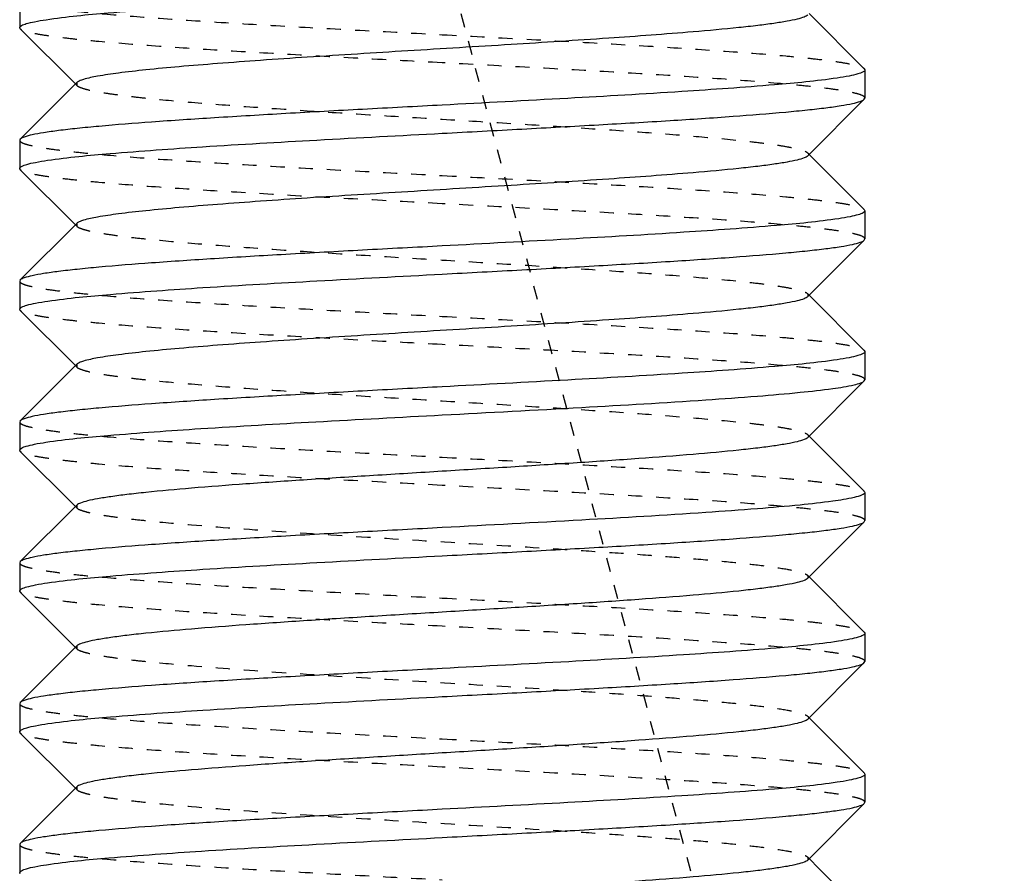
# Model space of a CAD drawing. Header units: millimetres. Extents: x -24622 to 57, y -1603 to 1112.
# Tile 31 of 219: x -23266 to -23259, y -279 to -273. Entities that reach past the tile are written whole.
import ezdxf

# ---------------------------------------------------------------- set-up
doc = ezdxf.new("R2010")
doc.units = ezdxf.units.MM
doc.linetypes.add('HIDDEN', pattern=[0.2, 0.1, -0.1])
doc.layers.add('02___PRT_ALL_AXES', color=7, linetype='Continuous')
doc.layers.add('DEFAULT_2', color=8, linetype='HIDDEN')

msp = doc.modelspace()

# ---------------------------------------------------------------- linework, layer by layer
at = {"color": 7, "linetype": 'Continuous'}
for p, q in [((-23260.0982, -273.4162), (-23260.4892, -273.0246)), ((-23266.0898, -273.1331), (-23266.094, -273.1247)), ((-23266.0898, -273.1331), (-23265.6989, -273.5246)), ((-23260.0982, -273.4162), (-23260.094, -273.4246)), ((-23265.6892, -273.5149), (-23266.0898, -273.9162)), ((-23260.4989, -274.0344), (-23260.0982, -273.6331)), ((-23260.0982, -273.6331), (-23260.094, -273.6246)), ((-23266.0898, -273.9162), (-23266.094, -273.9247)), ((-23260.0982, -274.4162), (-23260.4892, -274.0246)), ((-23266.0898, -274.1331), (-23266.094, -274.1246)), ((-23266.0898, -274.1331), (-23265.6989, -274.5246)), ((-23260.0982, -274.4162), (-23260.094, -274.4246)), ((-23265.6892, -274.5149), (-23266.0898, -274.9162)), ((-23260.4989, -275.0344), (-23260.0982, -274.6331)), ((-23260.0982, -274.6331), (-23260.094, -274.6247)), ((-23266.0898, -274.9162), (-23266.094, -274.9246)), ((-23260.0982, -275.4162), (-23260.4892, -275.0246)), ((-23266.0898, -275.1331), (-23266.094, -275.1246)), ((-23266.0898, -275.1331), (-23265.6989, -275.5246)), ((-23260.0982, -275.4162), (-23260.094, -275.4247)), ((-23265.6892, -275.5149), (-23266.0898, -275.9162)), ((-23260.4989, -276.0344), (-23260.0982, -275.6331)), ((-23260.0982, -275.6331), (-23260.094, -275.6246)), ((-23266.0898, -275.9162), (-23266.094, -275.9246)), ((-23260.0982, -276.4162), (-23260.4892, -276.0246)), ((-23266.0898, -276.1331), (-23266.094, -276.1247)), ((-23266.0898, -276.1331), (-23265.6989, -276.5246)), ((-23260.0982, -276.4162), (-23260.094, -276.4246)), ((-23265.6892, -276.5149), (-23266.0898, -276.9162)), ((-23260.4989, -277.0344), (-23260.0982, -276.6331)), ((-23260.0982, -276.6331), (-23260.094, -276.6246)), ((-23266.0898, -276.9162), (-23266.094, -276.9247)), ((-23260.0982, -277.4162), (-23260.4892, -277.0246)), ((-23266.0898, -277.1331), (-23266.094, -277.1246)), ((-23266.0898, -277.1331), (-23265.6989, -277.5246)), ((-23260.0982, -277.4162), (-23260.094, -277.4246)), ((-23265.6892, -277.5149), (-23266.0898, -277.9162)), ((-23260.0982, -277.6331), (-23260.094, -277.6247)), ((-23260.4989, -278.0344), (-23260.0982, -277.6331)), ((-23266.0898, -277.9162), (-23266.094, -277.9246)), ((-23260.4201, -278.0939), (-23260.4892, -278.0246)), ((-23260.0982, -278.4162), (-23260.4201, -278.0939)), ((-23266.0898, -278.1331), (-23266.094, -278.1246)), ((-23266.0898, -278.1331), (-23265.6989, -278.5246)), ((-23260.0982, -278.4162), (-23260.094, -278.4247)), ((-23265.6892, -278.5149), (-23266.0898, -278.9162)), ((-23260.4989, -279.0344), (-23260.0982, -278.6331)), ((-23260.0982, -278.6331), (-23260.094, -278.6247)), ((-23266.0898, -278.9162), (-23266.094, -278.9246)), ((-23260.4201, -279.0939), (-23260.4892, -279.0246)), ((-23260.0982, -279.4162), (-23260.4201, -279.0939)), ((-23266.0898, -279.1331), (-23266.094, -279.1247))]:
    msp.add_line(p, q, dxfattribs=at)
for points, start_tangent, end_tangent in [([(-23265.9073, -273.0682), (-23265.4663, -273.0198), (-23264.8078, -272.9714), (-23263.9922, -272.923), (-23263.094, -272.8746)], (0.988533, 0.151005), (0.998596, 0.052977)), ([(-23266.094, -273.1247), (-23266.0823, -273.1106), (-23266.0471, -273.0964), (-23265.9886, -273.0823), (-23265.9073, -273.0682)], (-0.007646, 0.999971), (0.988533, 0.151005)), ([(-23260.4989, -273.0344), (-23260.5254, -273.0494), (-23260.5748, -273.0644), (-23260.6465, -273.0794), (-23260.7401, -273.0944), (-23260.8546, -273.1095), (-23260.989, -273.1245), (-23261.3126, -273.1545), (-23261.9124, -273.1996), (-23262.6063, -273.2446), (-23263.339, -273.2897), (-23264.0522, -273.3347), (-23264.3835, -273.3572), (-23264.6891, -273.3798), (-23264.9628, -273.4023), (-23265.1991, -273.4248), (-23265.3933, -273.4473), (-23265.5415, -273.4699), (-23265.6408, -273.4924), (-23265.6714, -273.5036), (-23265.6891, -273.5149)], (-0.705911, -0.7083), (-0.70615, -0.708063)), ([(-23260.094, -273.4246), (-23260.1065, -273.4392), (-23260.1439, -273.4537), (-23260.2058, -273.4682), (-23260.2917, -273.4827)], (0.000879, -1), (-0.989138, -0.146988)), ([(-23260.2917, -273.4827), (-23260.7361, -273.5307), (-23261.3931, -273.5787), (-23262.2033, -273.6267), (-23263.094, -273.6746)], (-0.989138, -0.146988), (-0.998596, -0.052977)), ([(-23263.094, -273.8746), (-23262.5284, -273.8445), (-23261.9827, -273.8142), (-23261.4772, -273.7841), (-23261.0297, -273.7539), (-23260.6562, -273.7237), (-23260.5016, -273.7086), (-23260.3702, -273.6935), (-23260.2634, -273.6784), (-23260.182, -273.6633), (-23260.1268, -273.6482), (-23260.0982, -273.6331)], (0.998596, 0.052977), (0.705917, 0.708295)), ([(-23263.094, -273.6746), (-23263.6596, -273.7048), (-23264.2053, -273.735), (-23264.7108, -273.7652), (-23265.1584, -273.7954), (-23265.5318, -273.8256), (-23265.6865, -273.8407), (-23265.8178, -273.8558), (-23265.9247, -273.8709), (-23266.0061, -273.886), (-23266.0613, -273.9011), (-23266.0898, -273.9162)], (-0.998596, -0.052977), (-0.705922, -0.70829)), ([(-23265.8969, -274.0666), (-23265.4527, -274.0186), (-23264.7956, -273.9706), (-23263.9851, -273.9226), (-23263.094, -273.8746)], (0.989107, 0.1472), (0.998596, 0.052977)), ([(-23260.4989, -274.0344), (-23260.5254, -274.0494), (-23260.5748, -274.0644), (-23260.6465, -274.0794), (-23260.7401, -274.0944), (-23260.8546, -274.1095), (-23260.989, -274.1245), (-23261.3126, -274.1545), (-23261.9124, -274.1996), (-23262.6063, -274.2446), (-23263.339, -274.2897), (-23264.0522, -274.3347), (-23264.3835, -274.3572), (-23264.6891, -274.3798), (-23264.9628, -274.4023), (-23265.1991, -274.4248), (-23265.3933, -274.4473), (-23265.5415, -274.4699), (-23265.6408, -274.4924), (-23265.6714, -274.5036), (-23265.6892, -274.5149)], (-0.7072, -0.707014), (-0.706711, -0.707503)), ([(-23266.094, -274.1246), (-23266.0816, -274.1101), (-23266.0443, -274.0956), (-23265.9826, -274.0811), (-23265.8969, -274.0666)], (-0.001278, 0.999999), (0.989107, 0.1472)), ([(-23260.2801, -274.481), (-23260.7209, -274.5294), (-23261.3795, -274.5778), (-23262.1954, -274.6262), (-23263.094, -274.6746)], (-0.988496, -0.151248), (-0.998596, -0.052977)), ([(-23260.094, -274.4246), (-23260.1057, -274.4387), (-23260.1408, -274.4528), (-23260.1991, -274.4669), (-23260.2801, -274.481)], (0.008222, -0.999966), (-0.988496, -0.151248)), ([(-23263.094, -274.6746), (-23263.6596, -274.7048), (-23264.2053, -274.735), (-23264.7107, -274.7652), (-23265.1583, -274.7954), (-23265.5318, -274.8256), (-23265.6864, -274.8407), (-23265.8178, -274.8558), (-23265.9247, -274.8709), (-23266.006, -274.886), (-23266.0613, -274.9011), (-23266.0898, -274.9162)], (-0.998596, -0.052977), (-0.70598, -0.708232)), ([(-23263.094, -274.8746), (-23262.5284, -274.8444), (-23261.9827, -274.8142), (-23261.4772, -274.784), (-23261.0296, -274.7538), (-23260.6561, -274.7237), (-23260.5015, -274.7086), (-23260.3702, -274.6935), (-23260.2633, -274.6784), (-23260.182, -274.6633), (-23260.1268, -274.6482), (-23260.0983, -274.6331)], (0.998596, 0.052977), (0.706009, 0.708203)), ([(-23265.8947, -275.0663), (-23265.4499, -275.0184), (-23264.7931, -274.9705), (-23263.9836, -274.9226), (-23263.094, -274.8746)], (0.989224, 0.146408), (0.998596, 0.052977)), ([(-23260.4989, -275.0344), (-23260.5254, -275.0494), (-23260.5748, -275.0644), (-23260.6465, -275.0794), (-23260.7401, -275.0944), (-23260.8546, -275.1095), (-23260.989, -275.1245), (-23261.3126, -275.1545), (-23261.9124, -275.1996), (-23262.6063, -275.2446), (-23263.339, -275.2897), (-23264.0522, -275.3347), (-23264.3835, -275.3572), (-23264.6891, -275.3798), (-23264.9628, -275.4023), (-23265.1991, -275.4248), (-23265.3933, -275.4473), (-23265.5415, -275.4699), (-23265.6408, -275.4924), (-23265.6714, -275.5036), (-23265.6891, -275.5149)], (-0.705733, -0.708478), (-0.706419, -0.707794)), ([(-23266.094, -275.1246), (-23266.0813, -275.11), (-23266.0436, -275.0954), (-23265.9812, -275.0809), (-23265.8947, -275.0663)], (0.008967, 0.99996), (0.989224, 0.146408)), ([(-23260.094, -275.4247), (-23260.1065, -275.4392), (-23260.1436, -275.4536), (-23260.2051, -275.4681), (-23260.2904, -275.4825)], (-0.005671, -0.999984), (-0.989071, -0.147441)), ([(-23260.2904, -275.4825), (-23260.7343, -275.5306), (-23261.3915, -275.5786), (-23262.2024, -275.6266), (-23263.094, -275.6746)], (-0.989071, -0.147441), (-0.998596, -0.052977)), ([(-23263.094, -275.8746), (-23262.1032, -275.8211), (-23261.2237, -275.7675), (-23260.8573, -275.7407), (-23260.554, -275.7139), (-23260.3225, -275.6872), (-23260.1693, -275.6604)], (0.998596, 0.052977), (0.972729, 0.231945)), ([(-23260.1693, -275.6604), (-23260.1229, -275.6467), (-23260.0983, -275.6331)], (0.972729, 0.231945), (0.707874, 0.706339)), ([(-23263.094, -275.6746), (-23263.6597, -275.7048), (-23264.2053, -275.735), (-23264.7108, -275.7652), (-23265.1584, -275.7954), (-23265.5319, -275.8256), (-23265.6865, -275.8407), (-23265.8178, -275.8558), (-23265.9247, -275.8709), (-23266.0061, -275.886), (-23266.0613, -275.9011), (-23266.0898, -275.9162)], (-0.998596, -0.052977), (-0.706032, -0.70818)), ([(-23265.9082, -276.0683), (-23265.4675, -276.0199), (-23264.8089, -275.9715), (-23263.9928, -275.9231), (-23263.094, -275.8746)], (0.98848, 0.151353), (0.998596, 0.052977)), ([(-23266.094, -276.1247), (-23266.0824, -276.1106), (-23266.0473, -276.0965), (-23265.9891, -276.0824), (-23265.9082, -276.0683)], (-0.008478, 0.999964), (0.98848, 0.151353)), ([(-23260.4989, -276.0344), (-23260.5255, -276.0494), (-23260.5748, -276.0644), (-23260.6466, -276.0794), (-23260.7402, -276.0945), (-23260.8547, -276.1095), (-23260.9891, -276.1245), (-23261.3127, -276.1545), (-23261.6996, -276.1845), (-23262.136, -276.2146), (-23262.6064, -276.2446), (-23263.0942, -276.2746), (-23263.5819, -276.3047), (-23264.0523, -276.3347), (-23264.4886, -276.3647), (-23264.8755, -276.3948), (-23265.1991, -276.4248), (-23265.3335, -276.4398), (-23265.448, -276.4548), (-23265.5415, -276.4699), (-23265.6133, -276.4849), (-23265.6626, -276.4999), (-23265.6892, -276.5149)], (-0.708097, -0.706115), (-0.706219, -0.707993)), ([(-23260.094, -276.4246), (-23260.1129, -276.4425), (-23260.1693, -276.4604)], (0, -1), (-0.972729, -0.231945)), ([(-23260.1693, -276.4604), (-23260.3225, -276.4872), (-23260.554, -276.5139), (-23260.8573, -276.5407), (-23261.2237, -276.5675), (-23262.1032, -276.6211), (-23263.094, -276.6746)], (-0.972729, -0.231945), (-0.998596, -0.052977)), ([(-23263.094, -276.8746), (-23262.5284, -276.8444), (-23261.9827, -276.8142), (-23261.4772, -276.7841), (-23261.0296, -276.7539), (-23260.6562, -276.7237), (-23260.5016, -276.7086), (-23260.3702, -276.6935), (-23260.2634, -276.6784), (-23260.182, -276.6633), (-23260.1268, -276.6482), (-23260.0982, -276.6331)], (0.998596, 0.052977), (0.705925, 0.708286)), ([(-23263.094, -276.6746), (-23263.6596, -276.7048), (-23264.2053, -276.735), (-23264.7108, -276.7652), (-23265.1584, -276.7954), (-23265.5318, -276.8256), (-23265.6865, -276.8407), (-23265.8178, -276.8558), (-23265.9247, -276.8709), (-23266.0061, -276.886), (-23266.0613, -276.9011), (-23266.0898, -276.9162)], (-0.998596, -0.052977), (-0.705914, -0.708298)), ([(-23265.896, -277.0665), (-23265.4515, -277.0185), (-23264.7945, -276.9706), (-23263.9845, -276.9226), (-23263.094, -276.8746)], (0.989157, 0.146863), (0.998596, 0.052977)), ([(-23266.094, -277.1246), (-23266.0815, -277.1101), (-23266.0441, -277.0956), (-23265.9821, -277.081), (-23265.896, -277.0665)], (-0.000202, 1), (0.989157, 0.146863)), ([(-23260.4989, -277.0344), (-23260.5254, -277.0494), (-23260.5748, -277.0644), (-23260.6465, -277.0794), (-23260.7401, -277.0944), (-23260.8546, -277.1095), (-23260.989, -277.1245), (-23261.3126, -277.1545), (-23261.6995, -277.1845), (-23262.1359, -277.2146), (-23262.6063, -277.2446), (-23263.094, -277.2746), (-23263.5817, -277.3047), (-23264.0522, -277.3347), (-23264.4886, -277.3647), (-23264.8754, -277.3948), (-23265.1991, -277.4248), (-23265.3335, -277.4398), (-23265.448, -277.4548), (-23265.5415, -277.4699), (-23265.6133, -277.4849), (-23265.6626, -277.4999), (-23265.6891, -277.5149)], (-0.705646, -0.708565), (-0.70669, -0.707524)), ([(-23260.2816, -277.4812), (-23260.7228, -277.5296), (-23261.3812, -277.5779), (-23262.1964, -277.6263), (-23263.094, -277.6746)], (-0.988581, -0.15069), (-0.998596, -0.052977)), ([(-23260.094, -277.4246), (-23260.1058, -277.4387), (-23260.1412, -277.4529), (-23260.2, -277.4671), (-23260.2816, -277.4812)], (0.007222, -0.999974), (-0.988581, -0.15069)), ([(-23263.094, -277.6746), (-23263.6596, -277.7048), (-23264.2052, -277.735), (-23264.7107, -277.7652), (-23265.1583, -277.7954), (-23265.5318, -277.8256), (-23265.6864, -277.8407), (-23265.8178, -277.8558), (-23265.9247, -277.8709), (-23266.006, -277.886), (-23266.0613, -277.9011), (-23266.0898, -277.9162)], (-0.998596, -0.052977), (-0.705983, -0.708229)), ([(-23263.094, -277.8746), (-23262.5284, -277.8444), (-23261.9827, -277.8142), (-23261.4772, -277.784), (-23261.0296, -277.7538), (-23260.6561, -277.7237), (-23260.5015, -277.7086), (-23260.3702, -277.6935), (-23260.2633, -277.6784), (-23260.182, -277.6633), (-23260.1268, -277.6482), (-23260.0983, -277.6331)], (0.998596, 0.052977), (0.706019, 0.708192)), ([(-23265.8944, -278.0662), (-23265.4495, -278.0183), (-23264.7928, -277.9704), (-23263.9834, -277.9225), (-23263.094, -277.8746)], (0.98924, 0.146305), (0.998596, 0.052977)), ([(-23260.4989, -278.0344), (-23260.5254, -278.0494), (-23260.5748, -278.0644), (-23260.6465, -278.0794), (-23260.7401, -278.0944), (-23260.8546, -278.1095), (-23260.989, -278.1245), (-23261.3126, -278.1545), (-23261.6995, -278.1845), (-23262.1359, -278.2146), (-23262.6063, -278.2446), (-23263.094, -278.2746), (-23263.5818, -278.3047), (-23264.0522, -278.3347), (-23264.4886, -278.3647), (-23264.8754, -278.3948), (-23265.1991, -278.4248), (-23265.3335, -278.4398), (-23265.448, -278.4548), (-23265.5415, -278.4699), (-23265.6133, -278.4849), (-23265.6626, -278.4999), (-23265.6892, -278.5149)], (-0.707117, -0.707096), (-0.70586, -0.708351)), ([(-23266.094, -278.1246), (-23266.0813, -278.11), (-23266.0436, -278.0954), (-23265.9811, -278.0808), (-23265.8944, -278.0662)], (0.008728, 0.999962), (0.98924, 0.146305)), ([(-23260.094, -278.4247), (-23260.1066, -278.4392), (-23260.1439, -278.4537), (-23260.2058, -278.4682), (-23260.2916, -278.4827)], (-0.006651, -0.999978), (-0.989131, -0.147034)), ([(-23260.2916, -278.4827), (-23260.7359, -278.5307), (-23261.3928, -278.5787), (-23262.2032, -278.6267), (-23263.094, -278.6746)], (-0.989131, -0.147034), (-0.998596, -0.052977)), ([(-23263.094, -278.6746), (-23263.6597, -278.7048), (-23264.2053, -278.735), (-23264.7109, -278.7652), (-23265.1584, -278.7954), (-23265.5319, -278.8256), (-23265.6865, -278.8407), (-23265.8179, -278.8558), (-23265.9247, -278.8709), (-23266.0061, -278.886), (-23266.0613, -278.9011), (-23266.0898, -278.9162)], (-0.998596, -0.052977), (-0.706038, -0.708174)), ([(-23263.094, -278.8746), (-23262.5284, -278.8444), (-23261.9828, -278.8142), (-23261.4773, -278.7841), (-23261.0297, -278.7539), (-23260.6562, -278.7237), (-23260.5016, -278.7086), (-23260.3702, -278.6935), (-23260.2634, -278.6784), (-23260.182, -278.6633), (-23260.1268, -278.6482), (-23260.0982, -278.6331)], (0.998596, 0.052977), (0.706, 0.708212)), ([(-23265.9038, -279.0677), (-23265.4617, -279.0194), (-23264.8037, -278.9711), (-23263.9898, -278.9229), (-23263.094, -278.8746)], (0.988734, 0.149681), (0.998596, 0.052977)), ([(-23266.094, -279.1247), (-23266.0821, -279.1104), (-23266.0461, -279.0962), (-23265.9865, -279.0819), (-23265.9038, -279.0677)], (-0.004748, 0.999989), (0.988734, 0.149681)), ([(-23260.4989, -279.0344), (-23260.5254, -279.0494), (-23260.5748, -279.0644), (-23260.6465, -279.0794), (-23260.7401, -279.0944), (-23260.8546, -279.1095), (-23260.989, -279.1245), (-23261.3126, -279.1545), (-23261.6995, -279.1845), (-23262.1359, -279.2146), (-23262.6063, -279.2446), (-23263.094, -279.2746), (-23263.5817, -279.3047), (-23264.0522, -279.3347), (-23264.4886, -279.3647), (-23264.8754, -279.3948), (-23265.1991, -279.4248), (-23265.3335, -279.4398), (-23265.448, -279.4548), (-23265.5415, -279.4699), (-23265.6133, -279.4849), (-23265.6626, -279.4999), (-23265.6891, -279.5149)], (-0.705678, -0.708532), (-0.706932, -0.707281))]:
    msp.add_spline(points, degree=3, dxfattribs=dict(at, start_tangent=start_tangent, end_tangent=end_tangent))
at = {"layer": '02___PRT_ALL_AXES', "color": 7, "linetype": 'Continuous'}
for p, q in [((-23266.094, -272.9246), (-23266.094, -273.1246)), ((-23260.094, -273.4246), (-23260.094, -273.6246)), ((-23266.094, -273.9246), (-23266.094, -274.1246)), ((-23260.094, -274.4246), (-23260.094, -274.6246)), ((-23266.094, -274.9246), (-23266.094, -275.1246)), ((-23260.094, -275.4246), (-23260.094, -275.6246)), ((-23266.094, -275.9246), (-23266.094, -276.1246)), ((-23260.094, -276.4246), (-23260.094, -276.6246)), ((-23266.094, -276.9246), (-23266.094, -277.1246)), ((-23260.094, -277.4246), (-23260.094, -277.6246)), ((-23266.094, -277.9246), (-23266.094, -278.1246)), ((-23260.094, -278.4246), (-23260.094, -278.6246)), ((-23266.094, -278.9246), (-23266.094, -279.1246))]:
    msp.add_line(p, q, dxfattribs=at)
at = {"layer": 'DEFAULT_2', "color": 8, "linetype": 'HIDDEN'}
for p, q in [((-23259.1044, -287.4196), (-23265.0572, -265.2033)), ((-23265.6989, -273.5246), (-23265.6892, -273.5344)), ((-23265.6892, -273.5149), (-23265.6892, -273.5344)), ((-23260.4892, -274.0246), (-23260.4989, -274.0149)), ((-23265.6989, -274.5246), (-23265.6892, -274.5344)), ((-23265.6892, -274.5149), (-23265.6892, -274.5344)), ((-23260.4892, -275.0246), (-23260.4989, -275.0149)), ((-23260.4989, -275.0149), (-23260.4989, -275.0344)), ((-23265.6989, -275.5246), (-23265.6892, -275.5344)), ((-23265.6892, -275.5149), (-23265.6892, -275.5344)), ((-23260.4892, -276.0246), (-23260.4989, -276.0149)), ((-23260.4989, -276.0149), (-23260.494, -276.0246)), ((-23260.494, -276.0246), (-23260.4989, -276.0344)), ((-23265.6989, -276.5246), (-23265.6892, -276.5344)), ((-23265.6892, -276.5149), (-23265.6892, -276.5344)), ((-23260.4892, -277.0246), (-23260.4989, -277.0149)), ((-23260.4989, -277.0149), (-23260.4989, -277.0344)), ((-23265.6989, -277.5246), (-23265.6892, -277.5344)), ((-23265.6892, -277.5149), (-23265.6892, -277.5344)), ((-23260.4892, -278.0246), (-23260.4989, -278.0149)), ((-23265.6989, -278.5246), (-23265.6892, -278.5344)), ((-23265.6892, -278.5149), (-23265.6892, -278.5344)), ((-23260.4892, -279.0246), (-23260.4989, -279.0149)), ((-23260.4989, -279.0149), (-23260.4989, -279.0344))]:
    msp.add_line(p, q, dxfattribs=at)
for points, start_tangent, end_tangent in [([(-23266.094, -272.9246), (-23266.0797, -272.9402), (-23266.0365, -272.9558), (-23265.9651, -272.9715), (-23265.8659, -272.9871), (-23265.7401, -273.0027), (-23265.5887, -273.0184), (-23265.2157, -273.0496), (-23264.761, -273.0809), (-23264.2424, -273.1121), (-23263.6793, -273.1434), (-23263.094, -273.1746)], (-0.006208, -0.999981), (0.998596, -0.052977)), ([(-23263.094, -273.3746), (-23263.6597, -273.3444), (-23264.2053, -273.3142), (-23264.7109, -273.284), (-23265.1585, -273.2539), (-23265.5319, -273.2237), (-23265.6865, -273.2086), (-23265.8179, -273.1935), (-23265.9247, -273.1784), (-23266.0061, -273.1633), (-23266.0613, -273.1482), (-23266.0898, -273.1331)], (-0.998596, 0.052977), (-0.706033, 0.708179)), ([(-23263.094, -273.1746), (-23262.5284, -273.2048), (-23261.9828, -273.235), (-23261.4773, -273.2652), (-23261.0297, -273.2954), (-23260.6563, -273.3256), (-23260.5016, -273.3407), (-23260.3702, -273.3558), (-23260.2634, -273.3709), (-23260.182, -273.386), (-23260.1268, -273.4011), (-23260.0982, -273.4162)], (0.998596, -0.052977), (0.70599, -0.708222)), ([(-23260.094, -273.6246), (-23260.1086, -273.609), (-23260.1519, -273.5933), (-23260.2235, -273.5777), (-23260.3227, -273.5621), (-23260.4487, -273.5465), (-23260.6, -273.5309), (-23260.9731, -273.4996), (-23261.4277, -273.4684), (-23261.9462, -273.4371), (-23262.509, -273.4059), (-23263.094, -273.3746)], (-0.008222, 0.999966), (-0.998596, 0.052977)), ([(-23265.6892, -273.5344), (-23265.6626, -273.5494), (-23265.6133, -273.5644), (-23265.5415, -273.5794), (-23265.448, -273.5944), (-23265.3335, -273.6095), (-23265.1991, -273.6245), (-23264.8754, -273.6545), (-23264.4886, -273.6845), (-23264.0522, -273.7146), (-23263.5818, -273.7446), (-23263.094, -273.7746), (-23262.6063, -273.8047), (-23262.1359, -273.8347), (-23261.6995, -273.8647), (-23261.3126, -273.8948), (-23260.989, -273.9248), (-23260.8546, -273.9398), (-23260.7401, -273.9548), (-23260.6465, -273.9699), (-23260.5748, -273.9849), (-23260.5254, -273.9999), (-23260.4989, -274.0149)], (0.70586, -0.708351), (0.707117, -0.707096)), ([(-23266.094, -273.9247), (-23266.0795, -273.9403), (-23266.0362, -273.9559), (-23265.9646, -273.9716), (-23265.8653, -273.9872), (-23265.7394, -274.0028), (-23265.5881, -274.0184), (-23265.215, -274.0497), (-23264.7604, -274.0809), (-23264.2419, -274.1121), (-23263.679, -274.1434), (-23263.094, -274.1746)], (0.007646, -0.999971), (0.998596, -0.052977)), ([(-23260.4989, -274.0149), (-23260.494, -274.0246), (-23260.4989, -274.0344)], (0.707117, -0.707096), (-0.7072, -0.707014)), ([(-23263.094, -274.3746), (-23263.6596, -274.3445), (-23264.2052, -274.3142), (-23264.7107, -274.2841), (-23265.1583, -274.2539), (-23265.5318, -274.2237), (-23265.6864, -274.2086), (-23265.8178, -274.1935), (-23265.9247, -274.1784), (-23266.0061, -274.1633), (-23266.0613, -274.1482), (-23266.0898, -274.1331)], (-0.998596, 0.052977), (-0.705994, 0.708218)), ([(-23263.094, -274.1746), (-23262.5284, -274.2048), (-23261.9827, -274.235), (-23261.4772, -274.2652), (-23261.0296, -274.2954), (-23260.6561, -274.3256), (-23260.5015, -274.3407), (-23260.3702, -274.3558), (-23260.2633, -274.3709), (-23260.182, -274.386), (-23260.1268, -274.4011), (-23260.0983, -274.4162)], (0.998596, -0.052977), (0.70604, -0.708172)), ([(-23260.094, -274.6247), (-23260.1084, -274.6091), (-23260.1515, -274.5934), (-23260.223, -274.5778), (-23260.3221, -274.5622), (-23260.448, -274.5465), (-23260.5993, -274.5309), (-23260.9724, -274.4997), (-23261.427, -274.4684), (-23261.9457, -274.4372), (-23262.5088, -274.4059), (-23263.094, -274.3746)], (0.005671, 0.999984), (-0.998596, 0.052977)), ([(-23265.6891, -274.5344), (-23265.6626, -274.5494), (-23265.6133, -274.5644), (-23265.5415, -274.5794), (-23265.448, -274.5944), (-23265.3335, -274.6095), (-23265.1991, -274.6245), (-23264.8754, -274.6545), (-23264.4886, -274.6845), (-23264.0522, -274.7146), (-23263.5817, -274.7446), (-23263.094, -274.7746), (-23262.6063, -274.8047), (-23262.1359, -274.8347), (-23261.6995, -274.8647), (-23261.3126, -274.8948), (-23260.989, -274.9248), (-23260.8546, -274.9398), (-23260.7401, -274.9548), (-23260.6465, -274.9699), (-23260.5748, -274.9849), (-23260.5254, -274.9999), (-23260.4989, -275.0149)], (0.70669, -0.707524), (0.705646, -0.708565)), ([(-23266.094, -274.9246), (-23266.0796, -274.9403), (-23266.0363, -274.9559), (-23265.9648, -274.9715), (-23265.8656, -274.9871), (-23265.7397, -275.0028), (-23265.5883, -275.0184), (-23265.2152, -275.0496), (-23264.7606, -275.0809), (-23264.242, -275.1121), (-23263.6791, -275.1434), (-23263.094, -275.1746)], (0.001278, -0.999999), (0.998596, -0.052977)), ([(-23263.094, -275.3746), (-23263.6596, -275.3445), (-23264.2053, -275.3142), (-23264.7108, -275.2841), (-23265.1584, -275.2539), (-23265.5318, -275.2237), (-23265.6865, -275.2086), (-23265.8178, -275.1935), (-23265.9247, -275.1784), (-23266.0061, -275.1633), (-23266.0613, -275.1482), (-23266.0898, -275.1331)], (-0.998596, 0.052977), (-0.705905, 0.708306)), ([(-23263.094, -275.1746), (-23262.5284, -275.2048), (-23261.9827, -275.235), (-23261.4772, -275.2652), (-23261.0296, -275.2954), (-23260.6562, -275.3256), (-23260.5016, -275.3407), (-23260.3702, -275.3558), (-23260.2634, -275.3709), (-23260.182, -275.386), (-23260.1268, -275.4011), (-23260.0982, -275.4162)], (0.998596, -0.052977), (0.70594, -0.708272)), ([(-23260.094, -275.6246), (-23260.1085, -275.609), (-23260.1517, -275.5934), (-23260.2232, -275.5778), (-23260.3224, -275.5621), (-23260.4483, -275.5465), (-23260.5997, -275.5309), (-23260.9728, -275.4996), (-23261.4274, -275.4684), (-23261.946, -275.4371), (-23262.5088, -275.4059), (-23263.094, -275.3746)], (0, 1), (-0.998596, 0.052977)), ([(-23265.6892, -275.5344), (-23265.6626, -275.5494), (-23265.6133, -275.5644), (-23265.5415, -275.5794), (-23265.448, -275.5944), (-23265.3335, -275.6094), (-23265.1991, -275.6245), (-23264.8755, -275.6545), (-23264.4886, -275.6845), (-23264.0523, -275.7146), (-23263.5819, -275.7446), (-23263.0942, -275.7746), (-23262.6064, -275.8047), (-23262.136, -275.8347), (-23261.6996, -275.8647), (-23261.3127, -275.8948), (-23260.9891, -275.9248), (-23260.8547, -275.9398), (-23260.7402, -275.9548), (-23260.6466, -275.9698), (-23260.5748, -275.9849), (-23260.5255, -275.9999), (-23260.4989, -276.0149)], (0.706219, -0.707993), (0.708097, -0.706116)), ([(-23266.094, -275.9246), (-23266.0797, -275.9402), (-23266.0366, -275.9558), (-23265.9652, -275.9715), (-23265.866, -275.9871), (-23265.7402, -276.0027), (-23265.5889, -276.0183), (-23265.2158, -276.0496), (-23264.7611, -276.0809), (-23264.2424, -276.1121), (-23263.6793, -276.1434), (-23263.094, -276.1746)], (-0.008967, -0.99996), (0.998596, -0.052977)), ([(-23263.094, -276.3746), (-23263.6597, -276.3444), (-23264.2053, -276.3142), (-23264.7109, -276.284), (-23265.1585, -276.2539), (-23265.5319, -276.2237), (-23265.6865, -276.2086), (-23265.8179, -276.1935), (-23265.9247, -276.1784), (-23266.0061, -276.1633), (-23266.0613, -276.1482), (-23266.0898, -276.1331)], (-0.998596, 0.052977), (-0.706042, 0.70817)), ([(-23263.094, -276.1746), (-23262.5284, -276.2048), (-23261.9828, -276.235), (-23261.4774, -276.2652), (-23261.0298, -276.2954), (-23260.6563, -276.3256), (-23260.5017, -276.3407), (-23260.3703, -276.3558), (-23260.2634, -276.3709), (-23260.182, -276.386), (-23260.1268, -276.4011), (-23260.0983, -276.4162)], (0.998596, -0.052977), (0.707874, -0.706339)), ([(-23260.094, -276.6246), (-23260.1086, -276.609), (-23260.1519, -276.5933), (-23260.2235, -276.5777), (-23260.3227, -276.5621), (-23260.4486, -276.5465), (-23260.6, -276.5309), (-23260.973, -276.4996), (-23261.4276, -276.4684), (-23261.9461, -276.4371), (-23262.509, -276.4059), (-23263.094, -276.3746)], (-0.007222, 0.999974), (-0.998596, 0.052977)), ([(-23265.6891, -276.5344), (-23265.6626, -276.5494), (-23265.6133, -276.5644), (-23265.5415, -276.5794), (-23265.448, -276.5944), (-23265.3335, -276.6095), (-23265.1991, -276.6245), (-23264.8754, -276.6545), (-23264.2756, -276.6996), (-23263.5817, -276.7446), (-23262.8491, -276.7897), (-23262.1359, -276.8347), (-23261.8045, -276.8572), (-23261.4989, -276.8798), (-23261.2253, -276.9023), (-23260.989, -276.9248), (-23260.7948, -276.9473), (-23260.6465, -276.9699), (-23260.5473, -276.9924), (-23260.5166, -277.0036), (-23260.4989, -277.0149)], (0.706419, -0.707794), (0.705733, -0.708478)), ([(-23266.094, -276.9247), (-23266.0795, -276.9403), (-23266.0361, -276.9559), (-23265.9645, -276.9716), (-23265.8653, -276.9872), (-23265.7394, -277.0028), (-23265.588, -277.0184), (-23265.2149, -277.0497), (-23264.7604, -277.0809), (-23264.2419, -277.1121), (-23263.679, -277.1434), (-23263.094, -277.1746)], (0.008478, -0.999964), (0.998596, -0.052977)), ([(-23263.094, -277.3746), (-23263.6596, -277.3445), (-23264.2052, -277.3142), (-23264.7107, -277.2841), (-23265.1583, -277.2539), (-23265.5318, -277.2237), (-23265.6864, -277.2086), (-23265.8178, -277.1935), (-23265.9247, -277.1784), (-23266.006, -277.1633), (-23266.0613, -277.1482), (-23266.0898, -277.1331)], (-0.998596, 0.052977), (-0.705985, 0.708227)), ([(-23263.094, -277.1746), (-23262.5284, -277.2048), (-23261.9827, -277.235), (-23261.4772, -277.2652), (-23261.0296, -277.2954), (-23260.6561, -277.3256), (-23260.5015, -277.3407), (-23260.3702, -277.3558), (-23260.2633, -277.3709), (-23260.182, -277.386), (-23260.1268, -277.4011), (-23260.0983, -277.4162)], (0.998596, -0.052977), (0.706026, -0.708186)), ([(-23260.094, -277.6247), (-23260.1084, -277.6091), (-23260.1515, -277.5934), (-23260.223, -277.5778), (-23260.3221, -277.5622), (-23260.448, -277.5465), (-23260.5993, -277.5309), (-23260.9723, -277.4997), (-23261.427, -277.4684), (-23261.9457, -277.4372), (-23262.5087, -277.4059), (-23263.094, -277.3746)], (0.006651, 0.999978), (-0.998596, 0.052977)), ([(-23265.6892, -277.5344), (-23265.6626, -277.5494), (-23265.6133, -277.5644), (-23265.5415, -277.5794), (-23265.448, -277.5944), (-23265.3335, -277.6095), (-23265.1991, -277.6245), (-23264.8755, -277.6545), (-23264.2756, -277.6996), (-23263.5818, -277.7446), (-23262.8491, -277.7897), (-23262.1359, -277.8347), (-23261.8045, -277.8572), (-23261.499, -277.8798), (-23261.2253, -277.9023), (-23260.989, -277.9248), (-23260.7948, -277.9473), (-23260.6465, -277.9699), (-23260.5473, -277.9924), (-23260.5166, -278.0036), (-23260.4989, -278.0149)], (0.706711, -0.707503), (0.7072, -0.707014)), ([(-23266.094, -277.9246), (-23266.0796, -277.9403), (-23266.0364, -277.9559), (-23265.9648, -277.9715), (-23265.8656, -277.9871), (-23265.7397, -278.0028), (-23265.5884, -278.0184), (-23265.2152, -278.0496), (-23264.7606, -278.0809), (-23264.2421, -278.1121), (-23263.6792, -278.1434), (-23263.094, -278.1746)], (0.000202, -1), (0.998596, -0.052977)), ([(-23260.4989, -278.0149), (-23260.494, -278.0246), (-23260.4989, -278.0344)], (0.7072, -0.707014), (-0.707117, -0.707096)), ([(-23263.094, -278.3746), (-23263.6596, -278.3445), (-23264.2053, -278.3142), (-23264.7108, -278.2841), (-23265.1584, -278.2539), (-23265.5318, -278.2237), (-23265.6865, -278.2086), (-23265.8178, -278.1935), (-23265.9247, -278.1784), (-23266.0061, -278.1633), (-23266.0613, -278.1482), (-23266.0898, -278.1331)], (-0.998596, 0.052977), (-0.70591, 0.708302)), ([(-23263.094, -278.1746), (-23262.5284, -278.2048), (-23261.9827, -278.235), (-23261.4772, -278.2652), (-23261.0296, -278.2954), (-23260.6562, -278.3256), (-23260.5016, -278.3407), (-23260.3702, -278.3558), (-23260.2634, -278.3709), (-23260.182, -278.386), (-23260.1268, -278.4011), (-23260.0982, -278.4162)], (0.998596, -0.052977), (0.705931, -0.708281)), ([(-23260.094, -278.6247), (-23260.1084, -278.609), (-23260.1516, -278.5934), (-23260.2231, -278.5778), (-23260.3223, -278.5621), (-23260.4482, -278.5465), (-23260.5996, -278.5309), (-23260.9727, -278.4996), (-23261.4273, -278.4684), (-23261.9459, -278.4371), (-23262.5088, -278.4059), (-23263.094, -278.3746)], (0.002351, 0.999997), (-0.998596, 0.052977)), ([(-23265.6891, -278.5344), (-23265.6627, -278.5494), (-23265.6133, -278.5644), (-23265.5415, -278.5794), (-23265.448, -278.5944), (-23265.3335, -278.6095), (-23265.1991, -278.6245), (-23264.8754, -278.6545), (-23264.2756, -278.6996), (-23263.5817, -278.7446), (-23262.8491, -278.7897), (-23262.1359, -278.8347), (-23261.8045, -278.8572), (-23261.4989, -278.8798), (-23261.2253, -278.9023), (-23260.989, -278.9248), (-23260.7948, -278.9473), (-23260.6465, -278.9699), (-23260.5472, -278.9924), (-23260.5166, -279.0036), (-23260.4989, -279.0149)], (0.70615, -0.708063), (0.705911, -0.7083)), ([(-23266.094, -278.9246), (-23266.0797, -278.9402), (-23266.0366, -278.9558), (-23265.9651, -278.9715), (-23265.866, -278.9871), (-23265.7402, -279.0027), (-23265.5889, -279.0183), (-23265.2158, -279.0496), (-23264.7611, -279.0809), (-23264.2424, -279.1121), (-23263.6793, -279.1434), (-23263.094, -279.1746)], (-0.008728, -0.999962), (0.998596, -0.052977))]:
    msp.add_spline(points, degree=3, dxfattribs=dict(at, start_tangent=start_tangent, end_tangent=end_tangent))

doc.saveas('drawing.dxf')
